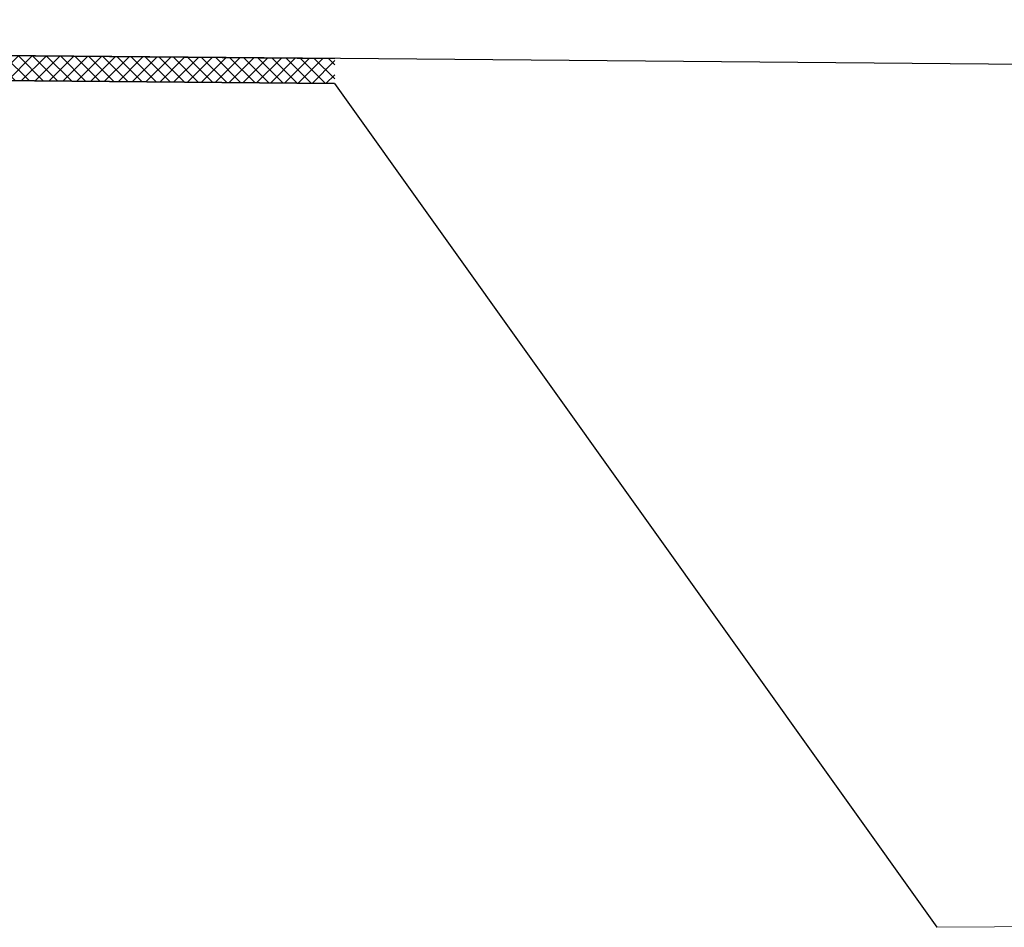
# Model space of a CAD drawing. Header units: millimetres. Extents: x -109 to 627, y -178 to 173.
# Tile 142 of 178: x 347.17 to 354.64, y -54.27 to -47.38. Entities that reach past the tile are written whole.
import ezdxf

# ---------------------------------------------------------------- set-up
doc = ezdxf.new("R2010")
doc.units = ezdxf.units.MM
for name, color, linetype, lineweight in [('ARQ - ALVENARIA - OSSO', 2, 'Continuous', 35), ('ARQ - PAREDES_HACHURA', 9, 'Continuous', 35), ('MURO', 2, 'Continuous', 0)]:
    doc.layers.add(name, color=color, linetype=linetype, lineweight=lineweight)
doc.styles.add('GULIM', font='Gulim.ttf')
doc.dimstyles.new('GULIM-250', dxfattribs={"dimtxt": 0.2, "dimasz": 0.1, "dimexe": 0.3, "dimexo": 0, "dimgap": 0.025, "dimtad": 1, "dimdec": 0, "dimlfac": 250, "dimzin": 12, "dimdsep": 46, "dimtxsty": 'GULIM', "dimblk": 'OPEN30', "dimcen": 0, "dimclrd": 152, "dimclre": 152, "dimclrt": 152, "dimaunit": 1, "dimadec": 0, "dimazin": 0, "dimtfac": 1.875, "dimtdec": 0, "dimtmove": 2, "dimatfit": 3, "dimldrblk": 'OPEN30', "dimfxl": 0, "dimtolj": 1, "dimtzin": 12, "dimlwd": -1, "dimarcsym": 0})

# ---------------------------------------------------------------- blocks, each defined once
blk = doc.blocks.new('_Open30')
at = {"color": 0, "linetype": 'ByBlock', "lineweight": -2}
for p, q in [((-1, 0.268), (0, 0)), ((0, 0), (-1, -0.268)), ((0, 0), (-1, 0))]:
    blk.add_line(p, q, dxfattribs=at)
blk = doc.blocks.new('*D588')
at = {"color": 152, "lineweight": -2, "transparency": 16777216}
for p, q in [((319.9513, -47.4183), (319.9641, -45.9451)), ((420.008, -48.2926), (420.0209, -46.8194))]:
    blk.add_line(p, q, dxfattribs=at)
at = {"color": 152, "transparency": 16777216}
blk.add_line((320.0615, -46.246), (419.9183, -47.1185), dxfattribs=at)
at = {"layer": 'Defpoints', "color": 0, "transparency": 16777216}
for p in [(420.0183, -47.1194), (319.9513, -47.4183), (420.008, -48.2926)]:
    blk.add_point(p, dxfattribs=at)
at = {"color": 152, "transparency": 16777216, "xscale": 0.1, "yscale": 0.1, "zscale": 0.1}
for p, rotation in [((319.9615, -46.2451), 179.4993539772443), ((420.0183, -47.1194), 359.4993539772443)]:
    blk.add_blockref('_Open30', p, dxfattribs=dict(at, rotation=rotation))
at = {"color": 152, "transparency": 16777216, "insert": (369.991, -46.5572), "char_height": 0.2, "attachment_point": 5, "rotation": 359.49935, "style": 'GULIM'}
blk.add_mtext('\\A1;25015', dxfattribs=at)

msp = doc.modelspace()

# ---------------------------------------------------------------- hatches: boundary and pattern name
at = {"layer": 'ARQ - PAREDES_HACHURA'}
h = msp.add_hatch(dxfattribs=at)
h.set_pattern_fill('DIAGONAL  CRUZADA - 1MM', color=256, scale=0.999741, style=0, pattern_type=2)
h.set_pattern_definition([(45, (318.52865, -67.90927), (-0.05301928, 0.05301928), []), (135, (318.52865, -67.90927), (-0.05301928, -0.05301928), [])])
h.paths.add_polyline_path([(349.55991, -47.86698), (349.56157, -47.67704), (320.14437, -47.41999), (320.14298, -47.60993), (341.00682, -47.79224)], flags=0)

# ---------------------------------------------------------------- linework, layer by layer
at = {"linetype": 'Continuous'}
msp.add_line((420.00801, -48.29261), (319.95125, -47.4183), dxfattribs=at)
msp.add_line((349.55991, -47.86698), (354.13207, -54.27433))
at = {"layer": 'ARQ - ALVENARIA - OSSO'}
for p, q in [((349.56157, -47.67704), (319.95443, -47.41833)), ((320.14298, -47.60993), (349.55991, -47.86698))]:
    msp.add_line(p, q, dxfattribs=at)
at = {"layer": 'MURO', "linetype": 'ByBlock'}
msp.add_lwpolyline([(363.30223, -54.22066), (354.13207, -54.27433)], dxfattribs=at)

# ---------------------------------------------------------------- dimensions: what is measured, and where the dimension line sits
dim = msp.add_aligned_dim(p1=(319.95125, -47.4183), p2=(420.00801, -48.29261), distance=1.17327, dimstyle='GULIM-250')
dim.commit()
dim.dimension.update_dxf_attribs({"geometry": '*D588', "text_midpoint": (369.99097, -46.55724)})

doc.saveas('drawing.dxf')
